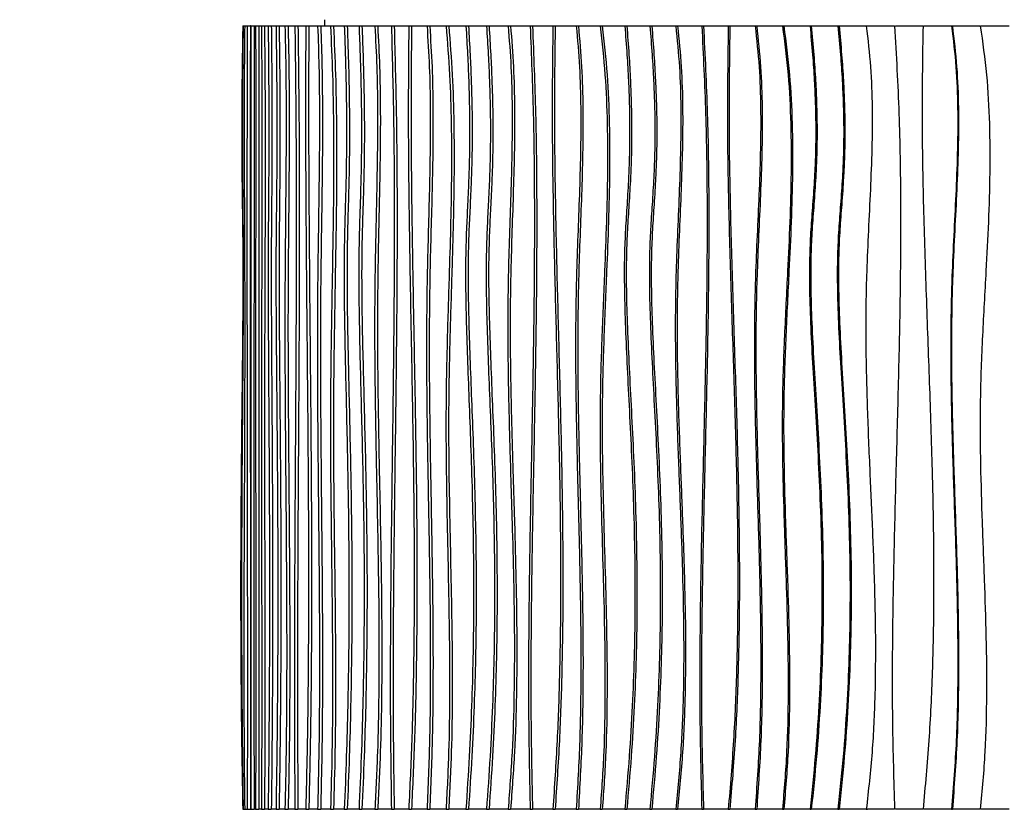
# Model space of a CAD drawing. Header units: millimetres. Extents: x 5 to 415, y 5 to 292.
# Tile 23 of 79: x 36 to 68, y 168 to 193. Entities that reach past the tile are written whole.
import ezdxf

# ---------------------------------------------------------------- set-up
doc = ezdxf.new("R2010")
doc.units = ezdxf.units.MM
doc.layers.add('CONTORNI', color=7, linetype='Continuous', lineweight=35)
doc.styles.add('SLDTEXTSTYLE0', font='TXT', dxfattribs={"width": 0.75})
doc.dimstyles.new('SLDDIMSTYLE0', dxfattribs={"dimtxt": 2.645833, "dimasz": 2, "dimexe": 0, "dimexo": 0.0625, "dimgap": 0.661458, "dimtad": 1, "dimdec": 1, "dimlfac": 10, "dimrnd": 1e-09, "dimzin": 12, "dimdsep": 46, "dimtxsty": 'SLDTEXTSTYLE0', "dimsah": 1, "dimcen": 0.09, "dimadec": 0, "dimazin": 3, "dimtfac": 1, "dimtdec": 1, "dimtofl": 0, "dimtmove": 0, "dimatfit": 3, "dimfxl": 0, "dimfrac": 2, "dimtolj": 1, "dimtzin": 12, "dimarcsym": 0})

# ---------------------------------------------------------------- blocks, each defined once
blk = doc.blocks.new('_D')
at = {"layer": 'CONTORNI', "color": 7}
for p, q in [((42.529, 269.306), (27.035, 269.306)), ((28.035, 116.156), (28.035, 269.306)), ((43.229, 116.156), (27.035, 116.156))]:
    blk.add_line(p, q, dxfattribs=at)
for points in [[(28.035, 269.306), (27.785, 267.306), (28.285, 267.306)], [(28.035, 116.156), (28.285, 118.156), (27.785, 118.156)]]:
    blk.add_solid(points, dxfattribs=at)
at = {"layer": 'CONTORNI', "color": 7, "insert": (24.624, 185.401), "char_height": 2.6458, "attachment_point": 1, "rotation": 90, "style": 'SLDTEXTSTYLE0'}
blk.add_mtext('1531,5', dxfattribs=at)

msp = doc.modelspace()

# ---------------------------------------------------------------- linework, layer by layer
at = {"color": 7, "linetype": 'Continuous', "lineweight": 25}
for p, q in [((45.98, 193.456), (45.98, 193.256)), ((43.38, 193.256), (43.393, 193.256)), ((43.393, 193.256), (43.442, 193.256)), ((43.442, 193.256), (43.524, 193.256)), ((43.524, 193.256), (43.623, 193.256)), ((43.639, 193.256), (43.623, 193.256)), ((43.639, 193.256), (43.739, 193.256)), ((43.747, 193.256), (43.739, 193.256)), ((43.747, 193.256), (43.789, 193.256)), ((43.789, 193.256), (43.889, 193.256)), ((43.889, 193.256), (43.972, 193.256)), ((43.972, 193.256), (44.072, 193.256)), ((44.072, 193.256), (44.188, 193.256)), ((44.188, 193.256), (44.288, 193.256)), ((44.288, 193.256), (44.437, 193.256)), ((44.437, 193.256), (44.536, 193.256)), ((44.536, 193.256), (44.723, 193.256)), ((44.723, 193.256), (44.821, 193.256)), ((44.821, 193.256), (45.037, 193.256)), ((45.037, 193.256), (45.135, 193.256)), ((45.135, 193.256), (45.383, 193.256)), ((45.383, 193.256), (45.48, 193.256)), ((45.48, 193.256), (45.761, 193.256)), ((45.761, 193.256), (45.857, 193.256)), ((45.857, 193.256), (46.169, 193.256)), ((46.169, 193.256), (46.264, 193.256)), ((46.264, 193.256), (46.608, 193.256)), ((46.608, 193.256), (46.701, 193.256)), ((46.701, 193.256), (47.075, 193.256)), ((47.075, 193.256), (47.168, 193.256)), ((47.168, 193.256), (47.578, 193.256)), ((47.578, 193.256), (47.669, 193.256)), ((47.669, 193.256), (48.104, 193.256)), ((48.104, 193.256), (48.193, 193.256)), ((48.193, 193.256), (48.657, 193.256)), ((48.657, 193.256), (48.744, 193.256)), ((48.744, 193.256), (49.236, 193.256)), ((49.236, 193.256), (49.322, 193.256)), ((49.322, 193.256), (49.842, 193.256)), ((49.842, 193.256), (49.926, 193.256)), ((49.926, 193.256), (50.473, 193.256)), ((50.473, 193.256), (50.554, 193.256)), ((50.554, 193.256), (51.128, 193.256)), ((51.128, 193.256), (51.207, 193.256)), ((51.207, 193.256), (51.814, 193.256)), ((51.814, 193.256), (51.89, 193.256)), ((51.89, 193.256), (52.514, 193.256)), ((52.514, 193.256), (52.589, 193.256)), ((52.589, 193.256), (53.237, 193.256)), ((53.237, 193.256), (53.308, 193.256)), ((53.308, 193.256), (53.979, 193.256)), ((53.979, 193.256), (54.048, 193.256)), ((54.048, 193.256), (54.741, 193.256)), ((54.741, 193.256), (54.807, 193.256)), ((54.807, 193.256), (55.521, 193.256)), ((55.521, 193.256), (55.585, 193.256)), ((55.585, 193.256), (56.318, 193.256)), ((56.318, 193.256), (56.379, 193.256)), ((56.379, 193.256), (57.14, 193.256)), ((57.14, 193.256), (57.198, 193.256)), ((57.198, 193.256), (57.969, 193.256)), ((57.969, 193.256), (58.023, 193.256)), ((58.023, 193.256), (58.811, 193.256)), ((58.811, 193.256), (58.862, 193.256)), ((58.862, 193.256), (59.666, 193.256)), ((59.666, 193.256), (59.714, 193.256)), ((59.714, 193.256), (60.532, 193.256)), ((60.532, 193.256), (60.576, 193.256)), ((60.576, 193.256), (61.408, 193.256)), ((61.408, 193.256), (61.449, 193.256)), ((61.449, 193.256), (62.293, 193.256)), ((62.293, 193.256), (62.331, 193.256)), ((62.331, 193.256), (63.196, 193.256)), ((63.196, 193.256), (63.23, 193.256)), ((63.23, 193.256), (64.095, 193.256)), ((64.126, 193.256), (65, 193.256)), ((65.027, 193.256), (65.909, 193.256)), ((65.909, 193.256), (65.932, 193.256)), ((65.932, 193.256), (66.82, 193.256)), ((66.84, 193.256), (67.733, 193.256)), ((43.38, 168.356), (43.393, 168.356)), ((43.393, 168.356), (43.442, 168.356)), ((43.442, 168.356), (43.524, 168.356)), ((43.524, 168.356), (43.623, 168.356)), ((43.623, 168.356), (43.639, 168.356)), ((43.639, 168.356), (43.739, 168.356)), ((43.739, 168.356), (43.747, 168.356)), ((43.789, 168.356), (43.747, 168.356)), ((43.789, 168.356), (43.889, 168.356)), ((43.972, 168.356), (43.889, 168.356)), ((43.972, 168.356), (44.072, 168.356)), ((44.188, 168.356), (44.072, 168.356)), ((44.188, 168.356), (44.288, 168.356)), ((44.437, 168.356), (44.288, 168.356)), ((44.437, 168.356), (44.536, 168.356)), ((44.723, 168.356), (44.536, 168.356)), ((44.723, 168.356), (44.821, 168.356)), ((45.037, 168.356), (44.821, 168.356)), ((45.037, 168.356), (45.135, 168.356)), ((45.383, 168.356), (45.135, 168.356)), ((45.383, 168.356), (45.48, 168.356)), ((45.761, 168.356), (45.48, 168.356)), ((45.761, 168.356), (45.857, 168.356)), ((46.169, 168.356), (45.857, 168.356)), ((46.169, 168.356), (46.264, 168.356)), ((46.608, 168.356), (46.264, 168.356)), ((46.608, 168.356), (46.701, 168.356)), ((47.075, 168.356), (46.701, 168.356)), ((47.075, 168.356), (47.168, 168.356)), ((47.578, 168.356), (47.168, 168.356)), ((47.578, 168.356), (47.669, 168.356)), ((48.104, 168.356), (47.669, 168.356)), ((48.104, 168.356), (48.193, 168.356)), ((48.657, 168.356), (48.193, 168.356)), ((48.657, 168.356), (48.744, 168.356)), ((49.236, 168.356), (48.744, 168.356)), ((49.236, 168.356), (49.322, 168.356)), ((49.842, 168.356), (49.322, 168.356)), ((49.842, 168.356), (49.926, 168.356)), ((50.473, 168.356), (49.926, 168.356)), ((50.473, 168.356), (50.554, 168.356)), ((51.128, 168.356), (50.554, 168.356)), ((51.128, 168.356), (51.207, 168.356)), ((51.814, 168.356), (51.207, 168.356)), ((51.814, 168.356), (51.89, 168.356)), ((52.514, 168.356), (51.89, 168.356)), ((52.514, 168.356), (52.589, 168.356)), ((53.237, 168.356), (52.589, 168.356)), ((53.237, 168.356), (53.308, 168.356)), ((53.979, 168.356), (53.308, 168.356)), ((53.979, 168.356), (54.048, 168.356)), ((54.741, 168.356), (54.048, 168.356)), ((54.741, 168.356), (54.807, 168.356)), ((55.521, 168.356), (54.807, 168.356)), ((55.521, 168.356), (55.585, 168.356)), ((56.318, 168.356), (55.585, 168.356)), ((56.318, 168.356), (56.379, 168.356)), ((57.14, 168.356), (56.379, 168.356)), ((57.14, 168.356), (57.198, 168.356)), ((57.969, 168.356), (57.198, 168.356)), ((57.969, 168.356), (58.023, 168.356)), ((58.811, 168.356), (58.023, 168.356)), ((58.811, 168.356), (58.862, 168.356)), ((59.666, 168.356), (58.862, 168.356)), ((59.666, 168.356), (59.714, 168.356)), ((60.532, 168.356), (59.714, 168.356)), ((60.532, 168.356), (60.576, 168.356)), ((61.408, 168.356), (60.576, 168.356)), ((61.408, 168.356), (61.449, 168.356)), ((62.293, 168.356), (61.449, 168.356)), ((62.293, 168.356), (62.331, 168.356)), ((63.196, 168.356), (62.331, 168.356)), ((63.196, 168.356), (63.23, 168.356)), ((64.095, 168.356), (63.23, 168.356)), ((65, 168.356), (64.126, 168.356)), ((65.909, 168.356), (65.027, 168.356)), ((65.909, 168.356), (65.932, 168.356)), ((66.82, 168.356), (65.932, 168.356)), ((67.733, 168.356), (66.84, 168.356))]:
    msp.add_line(p, q, dxfattribs=at)
for points, knots in [([(43.38, 193.256), (43.375, 192.952), (43.365, 192.374), (43.356, 191.548), (43.35, 190.804), (43.348, 190.131), (43.348, 189.521), (43.351, 188.964), (43.356, 188.324), (43.365, 187.604), (43.376, 186.789), (43.384, 185.882), (43.384, 184.84), (43.376, 183.639), (43.364, 182.36), (43.349, 180.997), (43.334, 179.544), (43.322, 177.995), (43.313, 176.345), (43.312, 174.725), (43.318, 173.144), (43.33, 171.614), (43.35, 170.008), (43.37, 168.916), (43.38, 168.356)], [0, 0, 0, 0, 0.0367776, 0.0698355, 0.0995807, 0.1264174, 0.1507455, 0.1729586, 0.1934435, 0.2277612, 0.2598169, 0.2918548, 0.3369819, 0.3850726, 0.4363743, 0.4910896, 0.5494043, 0.611509, 0.6776136, 0.7479588, 0.8063853, 0.8677528, 0.9322295, 1, 1, 1, 1]), ([(43.393, 193.256), (43.389, 192.952), (43.382, 192.374), (43.375, 191.548), (43.37, 190.804), (43.368, 190.131), (43.368, 189.521), (43.371, 188.964), (43.375, 188.324), (43.382, 187.604), (43.39, 186.789), (43.396, 185.882), (43.396, 184.84), (43.39, 183.639), (43.381, 182.36), (43.37, 180.997), (43.358, 179.544), (43.348, 177.995), (43.342, 176.345), (43.341, 174.725), (43.345, 173.144), (43.355, 171.614), (43.37, 170.008), (43.385, 168.916), (43.393, 168.356)], [0, 0, 0, 0, 0.0367776, 0.0698355, 0.0995807, 0.1264174, 0.1507455, 0.1729586, 0.1934435, 0.2277612, 0.2598169, 0.2918548, 0.3369819, 0.3850726, 0.4363743, 0.4910896, 0.5494043, 0.611509, 0.6776136, 0.7479588, 0.8063853, 0.8677528, 0.9322295, 1, 1, 1, 1]), ([(43.442, 193.256), (43.437, 192.823), (43.428, 191.96), (43.424, 190.657), (43.425, 189.355), (43.429, 188.054), (43.435, 186.753), (43.442, 185.203), (43.444, 183.402), (43.44, 181.352), (43.433, 179.377), (43.425, 177.474), (43.418, 175.647), (43.414, 173.82), (43.416, 171.995), (43.423, 170.17), (43.435, 168.961), (43.442, 168.356)], [0, 0, 0, 0, 0.0524314, 0.1046165, 0.1567784, 0.2090007, 0.2612785, 0.3135711, 0.3957307, 0.477948, 0.5602295, 0.6336943, 0.7070915, 0.7803746, 0.8535463, 0.9266898, 1, 1, 1, 1]), ([(43.524, 193.256), (43.521, 192.327), (43.516, 190.47), (43.513, 187.68), (43.514, 184.892), (43.517, 182.103), (43.521, 179.331), (43.525, 176.575), (43.527, 173.835), (43.528, 171.095), (43.525, 169.269), (43.524, 168.356)], [0, 0, 0, 0, 0.112064, 0.224016, 0.335965, 0.447949, 0.559964, 0.669984, 0.779986, 0.889975, 1, 1, 1, 1]), ([(43.623, 193.256), (43.621, 192.327), (43.615, 190.47), (43.613, 187.68), (43.614, 184.892), (43.617, 182.103), (43.621, 179.331), (43.625, 176.575), (43.627, 173.835), (43.628, 171.095), (43.625, 169.269), (43.623, 168.356)], [0, 0, 0, 0, 0.112064, 0.224016, 0.335965, 0.447949, 0.559964, 0.669984, 0.779986, 0.889975, 1, 1, 1, 1]), ([(43.639, 193.256), (43.64, 192.326), (43.64, 190.466), (43.639, 187.675), (43.638, 184.883), (43.637, 182.091), (43.636, 179.499), (43.635, 177.107), (43.635, 174.916), (43.636, 172.726), (43.637, 170.537), (43.639, 169.083), (43.639, 168.356)], [0, 0, 0, 0, 0.111934, 0.223961, 0.336079, 0.44823, 0.560338, 0.648348, 0.736281, 0.824152, 0.912022, 1, 1, 1, 1]), ([(43.739, 193.256), (43.74, 192.326), (43.74, 190.466), (43.739, 187.675), (43.738, 184.883), (43.737, 182.091), (43.736, 179.499), (43.735, 177.107), (43.735, 174.916), (43.736, 172.726), (43.737, 170.537), (43.739, 169.083), (43.739, 168.356)], [0, 0, 0, 0, 0.111934, 0.223961, 0.336079, 0.44823, 0.560338, 0.648348, 0.736281, 0.824152, 0.912022, 1, 1, 1, 1]), ([(43.789, 193.256), (43.79, 192.823), (43.793, 191.96), (43.794, 190.657), (43.794, 189.356), (43.793, 188.055), (43.791, 186.754), (43.789, 185.205), (43.788, 183.407), (43.788, 181.36), (43.79, 179.265), (43.792, 177.122), (43.794, 174.93), (43.794, 172.738), (43.793, 170.544), (43.79, 169.086), (43.789, 168.356)], [0, 0, 0, 0, 0.052421, 0.104622, 0.156803, 0.209041, 0.261328, 0.313621, 0.395738, 0.477846, 0.559985, 0.648008, 0.736005, 0.823955, 0.9119, 1, 1, 1, 1]), ([(43.889, 193.256), (43.89, 192.823), (43.893, 191.96), (43.894, 190.657), (43.894, 189.356), (43.893, 188.055), (43.891, 186.754), (43.889, 185.205), (43.888, 183.407), (43.888, 181.36), (43.89, 179.265), (43.892, 177.122), (43.894, 174.93), (43.894, 172.738), (43.893, 170.544), (43.89, 169.086), (43.889, 168.356)], [0, 0, 0, 0, 0.052421, 0.104622, 0.156803, 0.209041, 0.261328, 0.313621, 0.395738, 0.477846, 0.559985, 0.648008, 0.736005, 0.823955, 0.9119, 1, 1, 1, 1]), ([(43.972, 193.256), (43.977, 192.74), (43.986, 191.71), (43.991, 190.15), (43.992, 188.589), (43.989, 187.026), (43.983, 185.301), (43.976, 183.413), (43.971, 181.362), (43.972, 179.385), (43.976, 177.484), (43.98, 175.657), (43.984, 173.832), (43.985, 172.006), (43.983, 170.178), (43.975, 168.964), (43.972, 168.356)], [0, 0, 0, 0, 0.062695, 0.125195, 0.187748, 0.250452, 0.313296, 0.39568, 0.477991, 0.560181, 0.633534, 0.70686, 0.780132, 0.853345, 0.92657, 1, 1, 1, 1]), ([(44.072, 193.256), (44.076, 192.74), (44.086, 191.71), (44.091, 190.15), (44.092, 188.589), (44.089, 187.026), (44.083, 185.301), (44.076, 183.413), (44.071, 181.362), (44.072, 179.385), (44.075, 177.484), (44.08, 175.657), (44.084, 173.832), (44.085, 172.006), (44.082, 170.178), (44.075, 168.964), (44.072, 168.356)], [0, 0, 0, 0, 0.062695, 0.125195, 0.187748, 0.250452, 0.313296, 0.39568, 0.477991, 0.560181, 0.633534, 0.70686, 0.780132, 0.853345, 0.92657, 1, 1, 1, 1]), ([(44.188, 193.256), (44.191, 192.952), (44.197, 192.374), (44.203, 191.548), (44.207, 190.804), (44.209, 190.131), (44.208, 189.521), (44.207, 188.964), (44.203, 188.324), (44.198, 187.604), (44.191, 186.789), (44.186, 185.882), (44.186, 184.84), (44.191, 183.639), (44.198, 182.36), (44.207, 180.997), (44.217, 179.544), (44.225, 177.995), (44.23, 176.345), (44.231, 174.725), (44.227, 173.144), (44.219, 171.614), (44.207, 170.008), (44.195, 168.916), (44.188, 168.356)], [0, 0, 0, 0, 0.0367776, 0.0698355, 0.0995807, 0.1264174, 0.1507455, 0.1729586, 0.1934435, 0.2277612, 0.2598169, 0.2918548, 0.3369819, 0.3850726, 0.4363743, 0.4910896, 0.5494043, 0.611509, 0.6776136, 0.7479588, 0.8063853, 0.8677528, 0.9322295, 1, 1, 1, 1]), ([(44.288, 193.256), (44.291, 192.952), (44.297, 192.374), (44.303, 191.548), (44.306, 190.804), (44.308, 190.131), (44.308, 189.521), (44.306, 188.964), (44.303, 188.324), (44.297, 187.604), (44.29, 186.789), (44.285, 185.882), (44.285, 184.84), (44.29, 183.639), (44.298, 182.36), (44.307, 180.997), (44.316, 179.544), (44.324, 177.995), (44.329, 176.345), (44.33, 174.725), (44.327, 173.144), (44.319, 171.614), (44.307, 170.008), (44.294, 168.916), (44.288, 168.356)], [0, 0, 0, 0, 0.0367776, 0.0698355, 0.0995807, 0.1264174, 0.1507455, 0.1729586, 0.1934435, 0.2277612, 0.2598169, 0.2918548, 0.3369819, 0.3850726, 0.4363743, 0.4910896, 0.5494043, 0.611509, 0.6776136, 0.7479588, 0.8063853, 0.8677528, 0.9322295, 1, 1, 1, 1]), ([(44.437, 193.256), (44.442, 192.952), (44.45, 192.374), (44.458, 191.548), (44.463, 190.804), (44.465, 190.131), (44.465, 189.521), (44.462, 188.964), (44.458, 188.324), (44.45, 187.604), (44.441, 186.789), (44.434, 185.882), (44.434, 184.84), (44.44, 183.639), (44.451, 182.36), (44.463, 180.997), (44.476, 179.544), (44.487, 177.995), (44.494, 176.345), (44.495, 174.725), (44.49, 173.144), (44.48, 171.614), (44.463, 170.008), (44.446, 168.916), (44.437, 168.356)], [0, 0, 0, 0, 0.0367776, 0.0698355, 0.0995807, 0.1264174, 0.1507455, 0.1729586, 0.1934435, 0.2277612, 0.2598169, 0.2918548, 0.3369819, 0.3850726, 0.4363743, 0.4910896, 0.5494043, 0.611509, 0.6776136, 0.7479588, 0.8063853, 0.8677528, 0.9322295, 1, 1, 1, 1]), ([(44.536, 193.256), (44.541, 192.952), (44.549, 192.374), (44.557, 191.548), (44.562, 190.804), (44.564, 190.131), (44.564, 189.521), (44.561, 188.964), (44.557, 188.324), (44.549, 187.604), (44.54, 186.789), (44.533, 185.882), (44.533, 184.84), (44.539, 183.639), (44.55, 182.36), (44.562, 180.997), (44.575, 179.544), (44.586, 177.995), (44.593, 176.345), (44.594, 174.725), (44.589, 173.144), (44.579, 171.614), (44.562, 170.008), (44.545, 168.916), (44.536, 168.356)], [0, 0, 0, 0, 0.0367776, 0.0698355, 0.0995807, 0.1264174, 0.1507455, 0.1729586, 0.1934435, 0.2277612, 0.2598169, 0.2918548, 0.3369819, 0.3850726, 0.4363743, 0.4910896, 0.5494043, 0.611509, 0.6776136, 0.7479588, 0.8063853, 0.8677528, 0.9322295, 1, 1, 1, 1]), ([(44.723, 193.256), (44.732, 192.823), (44.751, 191.96), (44.759, 190.657), (44.757, 189.355), (44.747, 188.054), (44.735, 186.753), (44.722, 185.203), (44.717, 183.402), (44.726, 181.352), (44.741, 179.377), (44.757, 177.474), (44.77, 175.647), (44.778, 173.82), (44.775, 171.995), (44.76, 170.17), (44.735, 168.961), (44.723, 168.356)], [0, 0, 0, 0, 0.0524314, 0.1046165, 0.1567784, 0.2090007, 0.2612785, 0.3135711, 0.3957307, 0.477948, 0.5602295, 0.6336943, 0.7070915, 0.7803746, 0.8535463, 0.9266898, 1, 1, 1, 1]), ([(44.821, 193.256), (44.83, 192.823), (44.849, 191.96), (44.857, 190.657), (44.855, 189.355), (44.846, 188.054), (44.834, 186.753), (44.82, 185.203), (44.816, 183.402), (44.824, 181.352), (44.839, 179.377), (44.856, 177.474), (44.869, 175.647), (44.876, 173.82), (44.874, 171.995), (44.859, 170.17), (44.834, 168.961), (44.821, 168.356)], [0, 0, 0, 0, 0.0524314, 0.1046165, 0.1567784, 0.2090007, 0.2612785, 0.3135711, 0.3957307, 0.477948, 0.5602295, 0.6336943, 0.7070915, 0.7803746, 0.8535463, 0.9266898, 1, 1, 1, 1]), ([(45.037, 193.256), (45.049, 192.327), (45.072, 190.47), (45.081, 187.68), (45.078, 184.892), (45.065, 182.103), (45.048, 179.331), (45.031, 176.575), (45.021, 173.835), (45.019, 171.095), (45.031, 169.269), (45.037, 168.356)], [0, 0, 0, 0, 0.112064, 0.224016, 0.335965, 0.447949, 0.559964, 0.669984, 0.779986, 0.889975, 1, 1, 1, 1]), ([(45.135, 193.256), (45.146, 192.327), (45.17, 190.47), (45.179, 187.68), (45.175, 184.892), (45.163, 182.103), (45.145, 179.331), (45.129, 176.575), (45.119, 173.835), (45.117, 171.095), (45.129, 169.269), (45.135, 168.356)], [0, 0, 0, 0, 0.112064, 0.224016, 0.335965, 0.447949, 0.559964, 0.669984, 0.779986, 0.889975, 1, 1, 1, 1]), ([(45.383, 193.256), (45.379, 192.326), (45.371, 190.466), (45.384, 187.675), (45.406, 184.883), (45.433, 182.091), (45.456, 179.499), (45.469, 177.107), (45.472, 174.916), (45.461, 172.726), (45.435, 170.537), (45.4, 169.083), (45.383, 168.356)], [0, 0, 0, 0, 0.111934, 0.223961, 0.336079, 0.44823, 0.560338, 0.648348, 0.736281, 0.824152, 0.912022, 1, 1, 1, 1]), ([(45.48, 193.256), (45.476, 192.326), (45.468, 190.466), (45.481, 187.675), (45.503, 184.883), (45.53, 182.091), (45.553, 179.499), (45.566, 177.107), (45.569, 174.916), (45.558, 172.726), (45.532, 170.537), (45.497, 169.083), (45.48, 168.356)], [0, 0, 0, 0, 0.111934, 0.223961, 0.336079, 0.44823, 0.560338, 0.648348, 0.736281, 0.824152, 0.912022, 1, 1, 1, 1]), ([(45.761, 193.256), (45.776, 192.823), (45.806, 191.96), (45.819, 190.657), (45.817, 189.356), (45.802, 188.055), (45.783, 186.754), (45.76, 185.205), (45.749, 183.407), (45.755, 181.36), (45.772, 179.265), (45.795, 177.122), (45.814, 174.93), (45.821, 172.738), (45.81, 170.544), (45.777, 169.086), (45.761, 168.356)], [0, 0, 0, 0, 0.052421, 0.104622, 0.156803, 0.209041, 0.261328, 0.313621, 0.395738, 0.477846, 0.559985, 0.648008, 0.736005, 0.823955, 0.9119, 1, 1, 1, 1]), ([(45.857, 193.256), (45.872, 192.823), (45.902, 191.96), (45.915, 190.657), (45.913, 189.356), (45.898, 188.055), (45.879, 186.754), (45.856, 185.205), (45.845, 183.407), (45.851, 181.36), (45.868, 179.265), (45.89, 177.122), (45.91, 174.93), (45.916, 172.738), (45.906, 170.544), (45.873, 169.086), (45.857, 168.356)], [0, 0, 0, 0, 0.052421, 0.104622, 0.156803, 0.209041, 0.261328, 0.313621, 0.395738, 0.477846, 0.559985, 0.648008, 0.736005, 0.823955, 0.9119, 1, 1, 1, 1]), ([(46.169, 193.256), (46.193, 192.74), (46.24, 191.71), (46.267, 190.15), (46.27, 188.589), (46.254, 187.026), (46.225, 185.301), (46.19, 183.413), (46.164, 181.362), (46.168, 179.385), (46.187, 177.484), (46.211, 175.657), (46.23, 173.832), (46.236, 172.006), (46.223, 170.178), (46.187, 168.964), (46.169, 168.356)], [0, 0, 0, 0, 0.062695, 0.125195, 0.187748, 0.250452, 0.313296, 0.39568, 0.477991, 0.560181, 0.633534, 0.70686, 0.780132, 0.853345, 0.92657, 1, 1, 1, 1]), ([(46.264, 193.256), (46.288, 192.74), (46.335, 191.71), (46.361, 190.15), (46.365, 188.589), (46.349, 187.026), (46.32, 185.301), (46.285, 183.413), (46.259, 181.362), (46.263, 179.385), (46.282, 177.484), (46.305, 175.657), (46.325, 173.832), (46.331, 172.006), (46.318, 170.178), (46.282, 168.964), (46.264, 168.356)], [0, 0, 0, 0, 0.062695, 0.125195, 0.187748, 0.250452, 0.313296, 0.39568, 0.477991, 0.560181, 0.633534, 0.70686, 0.780132, 0.853345, 0.92657, 1, 1, 1, 1]), ([(46.608, 193.256), (46.619, 192.952), (46.639, 192.374), (46.661, 191.548), (46.674, 190.804), (46.679, 190.131), (46.678, 189.521), (46.672, 188.964), (46.661, 188.324), (46.641, 187.604), (46.616, 186.789), (46.599, 185.882), (46.6, 184.84), (46.616, 183.639), (46.643, 182.36), (46.675, 180.997), (46.708, 179.544), (46.736, 177.995), (46.754, 176.345), (46.757, 174.725), (46.745, 173.144), (46.718, 171.614), (46.675, 170.008), (46.63, 168.916), (46.608, 168.356)], [0, 0, 0, 0, 0.0367776, 0.0698355, 0.0995807, 0.1264174, 0.1507455, 0.1729586, 0.1934435, 0.2277612, 0.2598169, 0.2918548, 0.3369819, 0.3850726, 0.4363743, 0.4910896, 0.5494043, 0.611509, 0.6776136, 0.7479588, 0.8063853, 0.8677528, 0.9322295, 1, 1, 1, 1]), ([(46.701, 193.256), (46.712, 192.952), (46.733, 192.374), (46.754, 191.548), (46.767, 190.804), (46.773, 190.131), (46.772, 189.521), (46.766, 188.964), (46.754, 188.324), (46.734, 187.604), (46.71, 186.789), (46.693, 185.882), (46.693, 184.84), (46.709, 183.639), (46.736, 182.36), (46.769, 180.997), (46.802, 179.544), (46.83, 177.995), (46.848, 176.345), (46.851, 174.725), (46.838, 173.144), (46.811, 171.614), (46.768, 170.008), (46.724, 168.916), (46.701, 168.356)], [0, 0, 0, 0, 0.0367776, 0.0698355, 0.0995807, 0.1264174, 0.1507455, 0.1729586, 0.1934435, 0.2277612, 0.2598169, 0.2918548, 0.3369819, 0.3850726, 0.4363743, 0.4910896, 0.5494043, 0.611509, 0.6776136, 0.7479588, 0.8063853, 0.8677528, 0.9322295, 1, 1, 1, 1]), ([(47.075, 193.256), (47.087, 192.952), (47.11, 192.374), (47.134, 191.548), (47.148, 190.804), (47.154, 190.131), (47.153, 189.521), (47.147, 188.964), (47.134, 188.324), (47.112, 187.604), (47.085, 186.789), (47.066, 185.882), (47.067, 184.84), (47.084, 183.639), (47.114, 182.36), (47.15, 180.997), (47.186, 179.544), (47.217, 177.995), (47.237, 176.345), (47.24, 174.725), (47.226, 173.144), (47.196, 171.614), (47.149, 170.008), (47.1, 168.916), (47.075, 168.356)], [0, 0, 0, 0, 0.0367776, 0.0698355, 0.0995807, 0.1264174, 0.1507455, 0.1729586, 0.1934435, 0.2277612, 0.2598169, 0.2918548, 0.3369819, 0.3850726, 0.4363743, 0.4910896, 0.5494043, 0.611509, 0.6776136, 0.7479588, 0.8063853, 0.8677528, 0.9322295, 1, 1, 1, 1]), ([(47.168, 193.256), (47.18, 192.952), (47.203, 192.374), (47.226, 191.548), (47.24, 190.804), (47.246, 190.131), (47.245, 189.521), (47.239, 188.964), (47.226, 188.324), (47.204, 187.604), (47.177, 186.789), (47.158, 185.882), (47.159, 184.84), (47.176, 183.639), (47.206, 182.36), (47.242, 180.997), (47.278, 179.544), (47.309, 177.995), (47.329, 176.345), (47.332, 174.725), (47.318, 173.144), (47.289, 171.614), (47.241, 170.008), (47.192, 168.916), (47.168, 168.356)], [0, 0, 0, 0, 0.0367776, 0.0698355, 0.0995807, 0.1264174, 0.1507455, 0.1729586, 0.1934435, 0.2277612, 0.2598169, 0.2918548, 0.3369819, 0.3850726, 0.4363743, 0.4910896, 0.5494043, 0.611509, 0.6776136, 0.7479588, 0.8063853, 0.8677528, 0.9322295, 1, 1, 1, 1]), ([(47.578, 193.256), (47.601, 192.823), (47.647, 191.96), (47.666, 190.657), (47.661, 189.355), (47.638, 188.054), (47.608, 186.753), (47.576, 185.203), (47.566, 183.402), (47.586, 181.352), (47.622, 179.377), (47.662, 177.474), (47.694, 175.647), (47.712, 173.82), (47.706, 171.995), (47.67, 170.17), (47.609, 168.961), (47.578, 168.356)], [0, 0, 0, 0, 0.0524314, 0.1046165, 0.1567784, 0.2090007, 0.2612785, 0.3135711, 0.3957307, 0.477948, 0.5602295, 0.6336943, 0.7070915, 0.7803746, 0.8535463, 0.9266898, 1, 1, 1, 1]), ([(47.669, 193.256), (47.691, 192.823), (47.737, 191.96), (47.756, 190.657), (47.751, 189.355), (47.728, 188.054), (47.699, 186.753), (47.667, 185.203), (47.656, 183.402), (47.677, 181.352), (47.713, 179.377), (47.752, 177.474), (47.785, 175.647), (47.803, 173.82), (47.796, 171.995), (47.76, 170.17), (47.699, 168.961), (47.669, 168.356)], [0, 0, 0, 0, 0.0524314, 0.1046165, 0.1567784, 0.2090007, 0.2612785, 0.3135711, 0.3957307, 0.477948, 0.5602295, 0.6336943, 0.7070915, 0.7803746, 0.8535463, 0.9266898, 1, 1, 1, 1]), ([(48.104, 193.256), (48.129, 192.327), (48.179, 190.47), (48.199, 187.68), (48.192, 184.892), (48.164, 182.103), (48.127, 179.331), (48.091, 176.575), (48.069, 173.835), (48.065, 171.095), (48.091, 169.269), (48.104, 168.356)], [0, 0, 0, 0, 0.112064, 0.224016, 0.335965, 0.447949, 0.559964, 0.669984, 0.779986, 0.889975, 1, 1, 1, 1]), ([(48.193, 193.256), (48.218, 192.327), (48.268, 190.47), (48.288, 187.68), (48.281, 184.892), (48.253, 182.103), (48.216, 179.331), (48.18, 176.575), (48.158, 173.835), (48.153, 171.095), (48.18, 169.269), (48.193, 168.356)], [0, 0, 0, 0, 0.112064, 0.224016, 0.335965, 0.447949, 0.559964, 0.669984, 0.779986, 0.889975, 1, 1, 1, 1]), ([(48.657, 193.256), (48.649, 192.326), (48.632, 190.466), (48.658, 187.675), (48.702, 184.883), (48.756, 182.091), (48.801, 179.499), (48.827, 177.107), (48.832, 174.916), (48.81, 172.726), (48.759, 170.537), (48.691, 169.083), (48.657, 168.356)], [0, 0, 0, 0, 0.111934, 0.223961, 0.336079, 0.44823, 0.560338, 0.648348, 0.736281, 0.824152, 0.912022, 1, 1, 1, 1]), ([(48.744, 193.256), (48.736, 192.326), (48.72, 190.466), (48.745, 187.675), (48.79, 184.883), (48.843, 182.091), (48.888, 179.499), (48.914, 177.107), (48.919, 174.916), (48.897, 172.726), (48.846, 170.537), (48.778, 169.083), (48.744, 168.356)], [0, 0, 0, 0, 0.111934, 0.223961, 0.336079, 0.44823, 0.560338, 0.648348, 0.736281, 0.824152, 0.912022, 1, 1, 1, 1]), ([(49.236, 193.256), (49.264, 192.823), (49.319, 191.96), (49.344, 190.657), (49.339, 189.356), (49.313, 188.055), (49.277, 186.754), (49.236, 185.205), (49.215, 183.407), (49.226, 181.36), (49.258, 179.265), (49.299, 177.122), (49.334, 174.93), (49.347, 172.738), (49.327, 170.544), (49.267, 169.086), (49.236, 168.356)], [0, 0, 0, 0, 0.052421, 0.104622, 0.156803, 0.209041, 0.261328, 0.313621, 0.395738, 0.477846, 0.559985, 0.648008, 0.736005, 0.823955, 0.9119, 1, 1, 1, 1]), ([(49.322, 193.256), (49.349, 192.823), (49.405, 191.96), (49.429, 190.657), (49.425, 189.356), (49.398, 188.055), (49.362, 186.754), (49.321, 185.205), (49.301, 183.407), (49.312, 181.36), (49.343, 179.265), (49.384, 177.122), (49.419, 174.93), (49.432, 172.738), (49.412, 170.544), (49.352, 169.086), (49.322, 168.356)], [0, 0, 0, 0, 0.052421, 0.104622, 0.156803, 0.209041, 0.261328, 0.313621, 0.395738, 0.477846, 0.559985, 0.648008, 0.736005, 0.823955, 0.9119, 1, 1, 1, 1]), ([(49.842, 193.256), (49.883, 192.74), (49.966, 191.71), (50.012, 190.15), (50.017, 188.589), (49.99, 187.026), (49.94, 185.301), (49.878, 183.413), (49.833, 181.362), (49.84, 179.385), (49.874, 177.484), (49.914, 175.657), (49.948, 173.832), (49.959, 172.006), (49.936, 170.178), (49.874, 168.964), (49.842, 168.356)], [0, 0, 0, 0, 0.062695, 0.125195, 0.187748, 0.250452, 0.313296, 0.39568, 0.477991, 0.560181, 0.633534, 0.70686, 0.780132, 0.853345, 0.92657, 1, 1, 1, 1]), ([(49.926, 193.256), (49.967, 192.74), (50.049, 191.71), (50.095, 190.15), (50.1, 188.589), (50.073, 187.026), (50.023, 185.301), (49.961, 183.413), (49.917, 181.362), (49.924, 179.385), (49.957, 177.484), (49.998, 175.657), (50.032, 173.832), (50.042, 172.006), (50.019, 170.178), (49.957, 168.964), (49.926, 168.356)], [0, 0, 0, 0, 0.062695, 0.125195, 0.187748, 0.250452, 0.313296, 0.39568, 0.477991, 0.560181, 0.633534, 0.70686, 0.780132, 0.853345, 0.92657, 1, 1, 1, 1]), ([(50.473, 193.256), (50.491, 192.952), (50.526, 192.374), (50.561, 191.548), (50.582, 190.804), (50.591, 190.131), (50.59, 189.521), (50.58, 188.964), (50.56, 188.324), (50.528, 187.604), (50.487, 186.789), (50.459, 185.882), (50.46, 184.84), (50.486, 183.639), (50.531, 182.36), (50.584, 180.997), (50.639, 179.544), (50.685, 177.995), (50.715, 176.345), (50.72, 174.725), (50.699, 173.144), (50.655, 171.614), (50.583, 170.008), (50.51, 168.916), (50.473, 168.356)], [0, 0, 0, 0, 0.0367776, 0.0698355, 0.0995807, 0.1264174, 0.1507455, 0.1729586, 0.1934435, 0.2277612, 0.2598169, 0.2918548, 0.3369819, 0.3850726, 0.4363743, 0.4910896, 0.5494043, 0.611509, 0.6776136, 0.7479588, 0.8063853, 0.8677528, 0.9322295, 1, 1, 1, 1]), ([(50.554, 193.256), (50.572, 192.952), (50.607, 192.374), (50.642, 191.548), (50.663, 190.804), (50.672, 190.131), (50.671, 189.521), (50.661, 188.964), (50.641, 188.324), (50.609, 187.604), (50.568, 186.789), (50.54, 185.882), (50.541, 184.84), (50.568, 183.639), (50.612, 182.36), (50.666, 180.997), (50.72, 179.544), (50.766, 177.995), (50.796, 176.345), (50.801, 174.725), (50.78, 173.144), (50.736, 171.614), (50.665, 170.008), (50.592, 168.916), (50.554, 168.356)], [0, 0, 0, 0, 0.036778, 0.069835, 0.099581, 0.126417, 0.150745, 0.172959, 0.193444, 0.227761, 0.259817, 0.291855, 0.336982, 0.385073, 0.436374, 0.49109, 0.549404, 0.611509, 0.677614, 0.747959, 0.806385, 0.867753, 0.93223, 1, 1, 1, 1]), ([(51.128, 193.256), (51.147, 192.952), (51.183, 192.374), (51.22, 191.548), (51.243, 190.804), (51.252, 190.131), (51.25, 189.521), (51.24, 188.964), (51.22, 188.324), (51.185, 187.604), (51.143, 186.789), (51.113, 185.882), (51.114, 184.84), (51.142, 183.639), (51.189, 182.36), (51.245, 180.997), (51.302, 179.544), (51.351, 177.995), (51.382, 176.345), (51.387, 174.725), (51.366, 173.144), (51.319, 171.614), (51.244, 170.008), (51.167, 168.916), (51.128, 168.356)], [0, 0, 0, 0, 0.036778, 0.069835, 0.099581, 0.126417, 0.150745, 0.172959, 0.193444, 0.227761, 0.259817, 0.291855, 0.336982, 0.385073, 0.436374, 0.49109, 0.549404, 0.611509, 0.677614, 0.747959, 0.806385, 0.867753, 0.93223, 1, 1, 1, 1]), ([(51.207, 193.256), (51.226, 192.952), (51.262, 192.374), (51.299, 191.548), (51.321, 190.804), (51.331, 190.131), (51.329, 189.521), (51.319, 188.964), (51.299, 188.324), (51.264, 187.604), (51.222, 186.789), (51.192, 185.882), (51.193, 184.84), (51.221, 183.639), (51.267, 182.36), (51.324, 180.997), (51.381, 179.544), (51.43, 177.995), (51.461, 176.345), (51.466, 174.725), (51.444, 173.144), (51.398, 171.614), (51.323, 170.008), (51.246, 168.916), (51.207, 168.356)], [0, 0, 0, 0, 0.0367776, 0.0698355, 0.0995807, 0.1264174, 0.1507455, 0.1729586, 0.1934435, 0.2277612, 0.2598169, 0.2918548, 0.3369819, 0.3850726, 0.4363743, 0.4910896, 0.5494043, 0.611509, 0.6776136, 0.7479588, 0.8063853, 0.8677528, 0.9322295, 1, 1, 1, 1]), ([(51.814, 193.256), (51.848, 192.823), (51.918, 191.96), (51.946, 190.657), (51.939, 189.355), (51.904, 188.054), (51.86, 186.753), (51.811, 185.203), (51.795, 183.402), (51.826, 181.352), (51.881, 179.377), (51.941, 177.474), (51.99, 175.647), (52.018, 173.82), (52.008, 171.995), (51.953, 170.17), (51.86, 168.961), (51.814, 168.356)], [0, 0, 0, 0, 0.0524314, 0.1046165, 0.1567784, 0.2090007, 0.2612785, 0.3135711, 0.3957307, 0.477948, 0.5602295, 0.6336943, 0.7070915, 0.7803746, 0.8535463, 0.9266898, 1, 1, 1, 1]), ([(51.89, 193.256), (51.925, 192.823), (51.994, 191.96), (52.023, 190.657), (52.016, 189.355), (51.981, 188.054), (51.936, 186.753), (51.888, 185.203), (51.871, 183.402), (51.902, 181.352), (51.958, 179.377), (52.017, 177.474), (52.067, 175.647), (52.094, 173.82), (52.084, 171.995), (52.029, 170.17), (51.937, 168.961), (51.89, 168.356)], [0, 0, 0, 0, 0.0524314, 0.1046165, 0.1567784, 0.2090007, 0.2612785, 0.3135711, 0.3957307, 0.477948, 0.5602295, 0.6336943, 0.7070915, 0.7803746, 0.8535463, 0.9266898, 1, 1, 1, 1]), ([(52.514, 193.256), (52.551, 192.327), (52.625, 190.47), (52.654, 187.68), (52.644, 184.892), (52.603, 182.103), (52.549, 179.331), (52.497, 176.575), (52.463, 173.835), (52.457, 171.095), (52.495, 169.269), (52.514, 168.356)], [0, 0, 0, 0, 0.112064, 0.224016, 0.335965, 0.447949, 0.559964, 0.669984, 0.779986, 0.889975, 1, 1, 1, 1]), ([(52.589, 193.256), (52.625, 192.327), (52.699, 190.47), (52.728, 187.68), (52.718, 184.892), (52.677, 182.103), (52.623, 179.331), (52.571, 176.575), (52.537, 173.835), (52.531, 171.095), (52.569, 169.269), (52.589, 168.356)], [0, 0, 0, 0, 0.112064, 0.224016, 0.335965, 0.447949, 0.559964, 0.669984, 0.779986, 0.889975, 1, 1, 1, 1]), ([(53.237, 193.256), (53.225, 192.326), (53.202, 190.466), (53.239, 187.675), (53.302, 184.883), (53.379, 182.091), (53.442, 179.499), (53.479, 177.107), (53.486, 174.916), (53.455, 172.726), (53.383, 170.537), (53.285, 169.083), (53.237, 168.356)], [0, 0, 0, 0, 0.111934, 0.223961, 0.336079, 0.44823, 0.560338, 0.648348, 0.736281, 0.824152, 0.912022, 1, 1, 1, 1]), ([(53.308, 193.256), (53.297, 192.326), (53.274, 190.466), (53.31, 187.675), (53.373, 184.883), (53.45, 182.091), (53.513, 179.499), (53.55, 177.107), (53.558, 174.916), (53.527, 172.726), (53.454, 170.537), (53.357, 169.083), (53.308, 168.356)], [0, 0, 0, 0, 0.111934, 0.223961, 0.336079, 0.44823, 0.560338, 0.648348, 0.736281, 0.824152, 0.912022, 1, 1, 1, 1]), ([(53.979, 193.256), (54.018, 192.823), (54.094, 191.96), (54.128, 190.657), (54.122, 189.356), (54.085, 188.055), (54.036, 186.754), (53.978, 185.205), (53.95, 183.407), (53.965, 181.36), (54.009, 179.265), (54.066, 177.122), (54.115, 174.93), (54.132, 172.738), (54.105, 170.544), (54.021, 169.086), (53.979, 168.356)], [0, 0, 0, 0, 0.0524213, 0.1046218, 0.1568031, 0.2090407, 0.2613279, 0.3136209, 0.395738, 0.4778461, 0.5599849, 0.6480076, 0.7360054, 0.8239551, 0.9119005, 1, 1, 1, 1]), ([(54.048, 193.256), (54.087, 192.823), (54.163, 191.96), (54.197, 190.657), (54.191, 189.356), (54.154, 188.055), (54.104, 186.754), (54.047, 185.205), (54.019, 183.407), (54.034, 181.36), (54.078, 179.265), (54.134, 177.122), (54.184, 174.93), (54.201, 172.738), (54.173, 170.544), (54.09, 169.086), (54.048, 168.356)], [0, 0, 0, 0, 0.0524213, 0.1046218, 0.1568031, 0.2090407, 0.2613279, 0.3136209, 0.395738, 0.4778461, 0.5599849, 0.6480076, 0.7360054, 0.8239551, 0.9119005, 1, 1, 1, 1]), ([(54.741, 193.256), (54.797, 192.74), (54.908, 191.71), (54.971, 190.15), (54.978, 188.589), (54.941, 187.026), (54.873, 185.301), (54.79, 183.413), (54.729, 181.362), (54.739, 179.385), (54.784, 177.484), (54.839, 175.657), (54.885, 173.832), (54.899, 172.006), (54.868, 170.178), (54.784, 168.964), (54.741, 168.356)], [0, 0, 0, 0, 0.062695, 0.125195, 0.187748, 0.250452, 0.313296, 0.39568, 0.477991, 0.560181, 0.633534, 0.70686, 0.780132, 0.853345, 0.92657, 1, 1, 1, 1]), ([(54.807, 193.256), (54.863, 192.74), (54.975, 191.71), (55.037, 190.15), (55.044, 188.589), (55.007, 187.026), (54.939, 185.301), (54.856, 183.413), (54.795, 181.362), (54.805, 179.385), (54.85, 177.484), (54.905, 175.657), (54.951, 173.832), (54.965, 172.006), (54.934, 170.178), (54.85, 168.964), (54.807, 168.356)], [0, 0, 0, 0, 0.062695, 0.125195, 0.187748, 0.250452, 0.313296, 0.39568, 0.477991, 0.560181, 0.633534, 0.70686, 0.780132, 0.853345, 0.92657, 1, 1, 1, 1]), ([(55.521, 193.256), (55.545, 192.952), (55.591, 192.374), (55.638, 191.548), (55.666, 190.804), (55.678, 190.131), (55.676, 189.521), (55.663, 188.964), (55.637, 188.324), (55.594, 187.604), (55.54, 186.789), (55.503, 185.882), (55.504, 184.84), (55.539, 183.639), (55.598, 182.36), (55.669, 180.997), (55.741, 179.544), (55.802, 177.995), (55.842, 176.345), (55.848, 174.725), (55.821, 173.144), (55.762, 171.614), (55.668, 170.008), (55.571, 168.916), (55.521, 168.356)], [0, 0, 0, 0, 0.0367776, 0.0698355, 0.0995807, 0.1264174, 0.1507455, 0.1729586, 0.1934435, 0.2277612, 0.2598169, 0.2918548, 0.3369819, 0.3850726, 0.4363743, 0.4910896, 0.5494043, 0.611509, 0.6776136, 0.7479588, 0.8063853, 0.8677528, 0.9322295, 1, 1, 1, 1]), ([(55.585, 193.256), (55.609, 192.952), (55.654, 192.374), (55.701, 191.548), (55.729, 190.804), (55.741, 190.131), (55.739, 189.521), (55.726, 188.964), (55.7, 188.324), (55.657, 187.604), (55.603, 186.789), (55.566, 185.882), (55.567, 184.84), (55.602, 183.639), (55.661, 182.36), (55.732, 180.997), (55.804, 179.544), (55.866, 177.995), (55.905, 176.345), (55.912, 174.725), (55.884, 173.144), (55.825, 171.614), (55.731, 170.008), (55.634, 168.916), (55.585, 168.356)], [0, 0, 0, 0, 0.0367776, 0.0698355, 0.0995807, 0.1264174, 0.1507455, 0.1729586, 0.1934435, 0.2277612, 0.2598169, 0.2918548, 0.3369819, 0.3850726, 0.4363743, 0.4910896, 0.5494043, 0.611509, 0.6776136, 0.7479588, 0.8063853, 0.8677528, 0.9322295, 1, 1, 1, 1]), ([(56.318, 193.256), (56.343, 192.952), (56.39, 192.374), (56.438, 191.548), (56.467, 190.804), (56.479, 190.131), (56.477, 189.521), (56.464, 188.964), (56.438, 188.324), (56.393, 187.604), (56.338, 186.789), (56.3, 185.882), (56.301, 184.84), (56.337, 183.639), (56.397, 182.36), (56.47, 180.997), (56.544, 179.544), (56.608, 177.995), (56.649, 176.345), (56.655, 174.725), (56.627, 173.144), (56.566, 171.614), (56.469, 170.008), (56.369, 168.916), (56.318, 168.356)], [0, 0, 0, 0, 0.036778, 0.069835, 0.099581, 0.126417, 0.150745, 0.172959, 0.193444, 0.227761, 0.259817, 0.291855, 0.336982, 0.385073, 0.436374, 0.49109, 0.549404, 0.611509, 0.677614, 0.747959, 0.806385, 0.867753, 0.93223, 1, 1, 1, 1]), ([(56.379, 193.256), (56.403, 192.952), (56.45, 192.374), (56.498, 191.548), (56.528, 190.804), (56.54, 190.131), (56.538, 189.521), (56.525, 188.964), (56.498, 188.324), (56.453, 187.604), (56.398, 186.789), (56.36, 185.882), (56.361, 184.84), (56.397, 183.639), (56.458, 182.36), (56.531, 180.997), (56.605, 179.544), (56.668, 177.995), (56.709, 176.345), (56.716, 174.725), (56.687, 173.144), (56.627, 171.614), (56.529, 170.008), (56.43, 168.916), (56.379, 168.356)], [0, 0, 0, 0, 0.036778, 0.069835, 0.099581, 0.126417, 0.150745, 0.172959, 0.193444, 0.227761, 0.259817, 0.291855, 0.336982, 0.385073, 0.436374, 0.49109, 0.549404, 0.611509, 0.677614, 0.747959, 0.806385, 0.867753, 0.93223, 1, 1, 1, 1]), ([(57.14, 193.256), (57.185, 192.823), (57.273, 191.96), (57.31, 190.657), (57.3, 189.355), (57.256, 188.054), (57.199, 186.753), (57.137, 185.203), (57.117, 183.402), (57.156, 181.352), (57.226, 179.377), (57.303, 177.474), (57.365, 175.647), (57.4, 173.82), (57.388, 171.995), (57.318, 170.17), (57.2, 168.961), (57.14, 168.356)], [0, 0, 0, 0, 0.0524314, 0.1046165, 0.1567784, 0.2090007, 0.2612785, 0.3135711, 0.3957307, 0.477948, 0.5602295, 0.6336943, 0.7070915, 0.7803746, 0.8535463, 0.9266898, 1, 1, 1, 1]), ([(57.198, 193.256), (57.242, 192.823), (57.33, 191.96), (57.367, 190.657), (57.358, 189.355), (57.313, 188.054), (57.256, 186.753), (57.195, 185.203), (57.174, 183.402), (57.213, 181.352), (57.284, 179.377), (57.36, 177.474), (57.423, 175.647), (57.458, 173.82), (57.445, 171.995), (57.375, 170.17), (57.257, 168.961), (57.198, 168.356)], [0, 0, 0, 0, 0.0524314, 0.1046165, 0.1567784, 0.2090007, 0.2612785, 0.3135711, 0.3957307, 0.477948, 0.5602295, 0.6336943, 0.7070915, 0.7803746, 0.8535463, 0.9266898, 1, 1, 1, 1]), ([(57.969, 193.256), (58.015, 192.327), (58.107, 190.47), (58.144, 187.68), (58.131, 184.892), (58.079, 182.103), (58.012, 179.331), (57.947, 176.575), (57.905, 173.835), (57.897, 171.095), (57.945, 169.269), (57.969, 168.356)], [0, 0, 0, 0, 0.1120636, 0.2240162, 0.3359651, 0.4479495, 0.5599643, 0.6699835, 0.779986, 0.8899749, 1, 1, 1, 1]), ([(58.023, 193.256), (58.069, 192.327), (58.161, 190.47), (58.198, 187.68), (58.185, 184.892), (58.134, 182.103), (58.066, 179.331), (58.001, 176.575), (57.959, 173.835), (57.951, 171.095), (57.999, 169.269), (58.023, 168.356)], [0, 0, 0, 0, 0.112064, 0.224016, 0.335965, 0.447949, 0.559964, 0.669984, 0.779986, 0.889975, 1, 1, 1, 1]), ([(58.811, 193.256), (58.797, 192.326), (58.768, 190.466), (58.813, 187.675), (58.891, 184.883), (58.986, 182.091), (59.064, 179.499), (59.109, 177.107), (59.118, 174.916), (59.08, 172.726), (58.991, 170.537), (58.871, 169.083), (58.811, 168.356)], [0, 0, 0, 0, 0.111934, 0.223961, 0.336079, 0.44823, 0.560338, 0.648348, 0.736281, 0.824152, 0.912022, 1, 1, 1, 1]), ([(58.862, 193.256), (58.848, 192.326), (58.819, 190.466), (58.864, 187.675), (58.942, 184.883), (59.037, 182.091), (59.115, 179.499), (59.16, 177.107), (59.169, 174.916), (59.131, 172.726), (59.042, 170.537), (58.922, 169.083), (58.862, 168.356)], [0, 0, 0, 0, 0.111934, 0.223961, 0.336079, 0.44823, 0.560338, 0.648348, 0.736281, 0.824152, 0.912022, 1, 1, 1, 1]), ([(59.666, 193.256), (59.712, 192.823), (59.805, 191.96), (59.846, 190.657), (59.839, 189.356), (59.794, 188.055), (59.734, 186.754), (59.665, 185.205), (59.63, 183.407), (59.649, 181.36), (59.702, 179.265), (59.77, 177.122), (59.83, 174.93), (59.851, 172.738), (59.818, 170.544), (59.716, 169.086), (59.666, 168.356)], [0, 0, 0, 0, 0.052421, 0.104622, 0.156803, 0.209041, 0.261328, 0.313621, 0.395738, 0.477846, 0.559985, 0.648008, 0.736005, 0.823955, 0.9119, 1, 1, 1, 1]), ([(59.714, 193.256), (59.76, 192.823), (59.853, 191.96), (59.894, 190.657), (59.887, 189.356), (59.842, 188.055), (59.782, 186.754), (59.713, 185.205), (59.678, 183.407), (59.697, 181.36), (59.75, 179.265), (59.818, 177.122), (59.878, 174.93), (59.899, 172.738), (59.865, 170.544), (59.764, 169.086), (59.714, 168.356)], [0, 0, 0, 0, 0.052421, 0.104622, 0.156803, 0.209041, 0.261328, 0.313621, 0.395738, 0.477846, 0.559985, 0.648008, 0.736005, 0.823955, 0.9119, 1, 1, 1, 1]), ([(60.532, 193.256), (60.599, 192.74), (60.732, 191.71), (60.806, 190.15), (60.815, 188.589), (60.77, 187.026), (60.689, 185.301), (60.59, 183.413), (60.518, 181.362), (60.529, 179.385), (60.583, 177.484), (60.648, 175.657), (60.703, 173.832), (60.72, 172.006), (60.684, 170.178), (60.583, 168.964), (60.532, 168.356)], [0, 0, 0, 0, 0.062695, 0.125195, 0.187748, 0.250452, 0.313296, 0.39568, 0.477991, 0.560181, 0.633534, 0.70686, 0.780132, 0.853345, 0.92657, 1, 1, 1, 1]), ([(60.576, 193.256), (60.643, 192.74), (60.776, 191.71), (60.85, 190.15), (60.859, 188.589), (60.815, 187.026), (60.734, 185.301), (60.634, 183.413), (60.562, 181.362), (60.573, 179.385), (60.627, 177.484), (60.693, 175.657), (60.748, 173.832), (60.765, 172.006), (60.728, 170.178), (60.627, 168.964), (60.576, 168.356)], [0, 0, 0, 0, 0.062695, 0.125195, 0.187748, 0.250452, 0.313296, 0.39568, 0.477991, 0.560181, 0.633534, 0.70686, 0.780132, 0.853345, 0.92657, 1, 1, 1, 1]), ([(61.408, 193.256), (61.436, 192.952), (61.49, 192.374), (61.545, 191.548), (61.578, 190.804), (61.592, 190.131), (61.59, 189.521), (61.575, 188.964), (61.544, 188.324), (61.493, 187.604), (61.43, 186.789), (61.387, 185.882), (61.388, 184.84), (61.429, 183.639), (61.498, 182.36), (61.582, 180.997), (61.667, 179.544), (61.739, 177.995), (61.786, 176.345), (61.793, 174.725), (61.761, 173.144), (61.692, 171.614), (61.58, 170.008), (61.467, 168.916), (61.408, 168.356)], [0, 0, 0, 0, 0.0367776, 0.0698355, 0.0995807, 0.1264174, 0.1507455, 0.1729586, 0.1934435, 0.2277612, 0.2598169, 0.2918548, 0.3369819, 0.3850726, 0.4363743, 0.4910896, 0.5494043, 0.611509, 0.6776136, 0.7479588, 0.8063853, 0.8677528, 0.9322295, 1, 1, 1, 1]), ([(61.449, 193.256), (61.478, 192.952), (61.531, 192.374), (61.586, 191.548), (61.619, 190.804), (61.633, 190.131), (61.631, 189.521), (61.616, 188.964), (61.585, 188.324), (61.534, 187.604), (61.471, 186.789), (61.428, 185.882), (61.429, 184.84), (61.47, 183.639), (61.539, 182.36), (61.623, 180.997), (61.708, 179.544), (61.78, 177.995), (61.827, 176.345), (61.834, 174.725), (61.802, 173.144), (61.733, 171.614), (61.621, 170.008), (61.508, 168.916), (61.449, 168.356)], [0, 0, 0, 0, 0.0367776, 0.0698355, 0.0995807, 0.1264174, 0.1507455, 0.1729586, 0.1934435, 0.2277612, 0.2598169, 0.2918548, 0.3369819, 0.3850726, 0.4363743, 0.4910896, 0.5494043, 0.611509, 0.6776136, 0.7479588, 0.8063853, 0.8677528, 0.9322295, 1, 1, 1, 1]), ([(62.293, 193.256), (62.322, 192.952), (62.377, 192.374), (62.432, 191.548), (62.466, 190.804), (62.48, 190.131), (62.478, 189.521), (62.463, 188.964), (62.432, 188.324), (62.38, 187.604), (62.316, 186.789), (62.272, 185.882), (62.273, 184.84), (62.314, 183.639), (62.385, 182.36), (62.47, 180.997), (62.556, 179.544), (62.63, 177.995), (62.677, 176.345), (62.685, 174.725), (62.652, 173.144), (62.581, 171.614), (62.468, 170.008), (62.353, 168.916), (62.293, 168.356)], [0, 0, 0, 0, 0.036778, 0.069835, 0.099581, 0.126417, 0.150745, 0.172959, 0.193444, 0.227761, 0.259817, 0.291855, 0.336982, 0.385073, 0.436374, 0.49109, 0.549404, 0.611509, 0.677614, 0.747959, 0.806385, 0.867753, 0.93223, 1, 1, 1, 1]), ([(62.331, 193.256), (62.36, 192.952), (62.414, 192.374), (62.47, 191.548), (62.504, 190.804), (62.518, 190.131), (62.516, 189.521), (62.5, 188.964), (62.469, 188.324), (62.418, 187.604), (62.353, 186.789), (62.309, 185.882), (62.31, 184.84), (62.352, 183.639), (62.422, 182.36), (62.507, 180.997), (62.594, 179.544), (62.667, 177.995), (62.715, 176.345), (62.722, 174.725), (62.689, 173.144), (62.619, 171.614), (62.506, 170.008), (62.39, 168.916), (62.331, 168.356)], [0, 0, 0, 0, 0.036778, 0.069835, 0.099581, 0.126417, 0.150745, 0.172959, 0.193444, 0.227761, 0.259817, 0.291855, 0.336982, 0.385073, 0.436374, 0.49109, 0.549404, 0.611509, 0.677614, 0.747959, 0.806385, 0.867753, 0.93223, 1, 1, 1, 1]), ([(63.196, 193.256), (63.246, 192.823), (63.348, 191.96), (63.39, 190.657), (63.379, 189.355), (63.328, 188.054), (63.263, 186.753), (63.192, 185.203), (63.169, 183.402), (63.214, 181.352), (63.294, 179.377), (63.382, 177.474), (63.454, 175.647), (63.494, 173.82), (63.479, 171.995), (63.399, 170.17), (63.264, 168.961), (63.196, 168.356)], [0, 0, 0, 0, 0.0524314, 0.1046165, 0.1567784, 0.2090007, 0.2612785, 0.3135711, 0.3957307, 0.477948, 0.5602295, 0.6336943, 0.7070915, 0.7803746, 0.8535463, 0.9266898, 1, 1, 1, 1]), ([(64.095, 193.256), (64.148, 192.327), (64.252, 190.47), (64.294, 187.68), (64.279, 184.892), (64.22, 182.103), (64.144, 179.331), (64.07, 176.575), (64.022, 173.835), (64.014, 171.095), (64.068, 169.269), (64.095, 168.356)], [0, 0, 0, 0, 0.112064, 0.224016, 0.335965, 0.447949, 0.559964, 0.669984, 0.779986, 0.889975, 1, 1, 1, 1]), ([(65, 193.256), (64.984, 192.326), (64.952, 190.466), (65.003, 187.675), (65.09, 184.883), (65.195, 182.091), (65.283, 179.499), (65.334, 177.107), (65.344, 174.916), (65.301, 172.726), (65.201, 170.537), (65.067, 169.083), (65, 168.356)], [0, 0, 0, 0, 0.111934, 0.223961, 0.336079, 0.44823, 0.560338, 0.648348, 0.736281, 0.824152, 0.912022, 1, 1, 1, 1]), ([(65.909, 193.256), (65.96, 192.823), (66.063, 191.96), (66.108, 190.657), (66.1, 189.356), (66.051, 188.055), (65.984, 186.754), (65.908, 185.205), (65.869, 183.407), (65.89, 181.36), (65.948, 179.265), (66.024, 177.122), (66.09, 174.93), (66.114, 172.738), (66.077, 170.544), (65.965, 169.086), (65.909, 168.356)], [0, 0, 0, 0, 0.052421, 0.104622, 0.156803, 0.209041, 0.261328, 0.313621, 0.395738, 0.477846, 0.559985, 0.648008, 0.736005, 0.823955, 0.9119, 1, 1, 1, 1]), ([(65.932, 193.256), (65.983, 192.823), (66.086, 191.96), (66.132, 190.657), (66.124, 189.356), (66.074, 188.055), (66.007, 186.754), (65.931, 185.205), (65.893, 183.407), (65.913, 181.36), (65.972, 179.265), (66.048, 177.122), (66.114, 174.93), (66.137, 172.738), (66.1, 170.544), (65.988, 169.086), (65.932, 168.356)], [0, 0, 0, 0, 0.052421, 0.104622, 0.156803, 0.209041, 0.261328, 0.313621, 0.395738, 0.477846, 0.559985, 0.648008, 0.736005, 0.823955, 0.9119, 1, 1, 1, 1]), ([(66.82, 193.256), (66.893, 192.74), (67.038, 191.71), (67.12, 190.15), (67.129, 188.589), (67.081, 187.026), (66.992, 185.301), (66.883, 183.413), (66.804, 181.362), (66.817, 179.385), (66.876, 177.484), (66.947, 175.657), (67.008, 173.832), (67.026, 172.006), (66.986, 170.178), (66.875, 168.964), (66.82, 168.356)], [0, 0, 0, 0, 0.062695, 0.125195, 0.187748, 0.250452, 0.313296, 0.39568, 0.477991, 0.560181, 0.633534, 0.70686, 0.780132, 0.853345, 0.92657, 1, 1, 1, 1])]:
    msp.add_open_spline(points, degree=3, knots=knots, dxfattribs=at)

# ---------------------------------------------------------------- dimensions: what is measured, and where the dimension line sits
at = {"layer": 'CONTORNI', "color": 7}
dim = msp.add_linear_dim(base=(28.035, 269.306), p1=(44.229, 116.156), p2=(43.529, 269.306), angle=90, dimstyle='SLDDIMSTYLE0', dxfattribs=at)
dim.commit()
dim.dimension.update_dxf_attribs({"geometry": '_D', "text_midpoint": (28.035, 190.776), "dimtype": 160})

doc.saveas('drawing.dxf')
